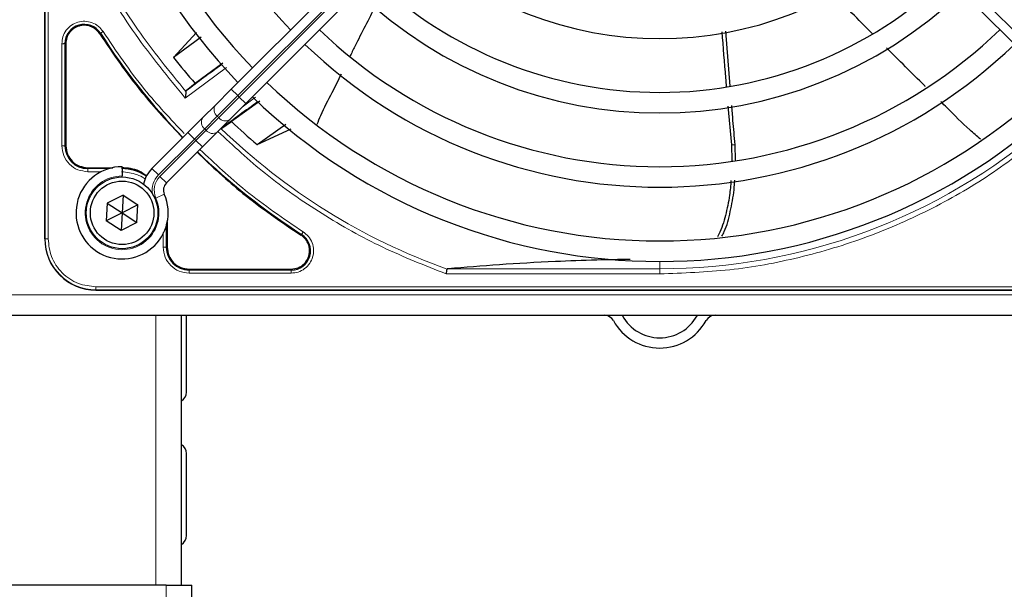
# Model space of a CAD drawing. Header units: millimetres. Extents: x 5 to 418, y 2 to 292.
# Tile 50 of 90: x 81 to 97, y 224 to 233. Entities that reach past the tile are written whole.
import ezdxf

# ---------------------------------------------------------------- set-up
doc = ezdxf.new("R2010")
doc.units = ezdxf.units.MM

msp = doc.modelspace()

# ---------------------------------------------------------------- linework, layer by layer
at = {"color": 7, "linetype": 'Continuous', "lineweight": 25}
for p, q in [((80.988, 229.3821), (80.988, 247.7321)), ((84.0229, 231.8193), (89.6749, 237.4713)), ((89.9106, 237.2356), (84.2586, 231.5836)), ((92.0821, 237.2356), (97.7341, 231.5836)), ((83.458, 232.7426), (83.0831, 232.3348)), ((92.145, 231.8668), (92.0746, 232.7624)), ((81.3305, 232.5591), (81.3305, 230.8987)), ((83.5309, 232.6629), (83.0831, 232.3348)), ((83.8853, 232.2399), (83.4351, 231.9115)), ((83.4351, 231.9115), (83.2917, 231.7927)), ((83.2917, 231.7927), (83.285, 231.7784)), ((83.7646, 231.561), (84.0229, 231.8193)), ((83.5592, 231.3556), (83.7646, 231.561)), ((84.2586, 231.5836), (84.0003, 231.3253)), ((84.4859, 231.6225), (84.0271, 231.293)), ((92.1074, 231.5396), (92.1621, 230.9151)), ((83.3175, 231.1139), (83.5592, 231.3556)), ((84.0003, 231.3253), (83.7949, 231.1199)), ((83.8714, 231.1846), (84.0271, 231.293)), ((84.4425, 230.9162), (84.9108, 231.2468)), ((82.7323, 230.5287), (83.3175, 231.1139)), ((83.7949, 231.1199), (83.5532, 230.8782)), ((84.4425, 230.9162), (84.9986, 231.1746)), ((83.5532, 230.8782), (82.968, 230.293)), ((92.1621, 230.9151), (92.1685, 230.6523)), ((92.2295, 230.6659), (92.2227, 230.9157)), ((81.688, 230.5412), (82.0929, 230.5412)), ((82.2464, 230.5571), (82.2464, 230.4071)), ((82.2464, 230.3904), (82.2464, 230.4071)), ((82.0042, 229.9642), (81.9892, 229.6759)), ((82.2613, 230.0953), (82.0042, 229.9642)), ((82.0042, 229.9642), (82.2464, 229.8071)), ((82.2613, 230.0953), (82.2464, 229.8071)), ((82.2613, 230.0953), (82.5035, 229.9382)), ((82.2464, 229.8071), (81.9892, 229.6759)), ((82.2464, 229.8071), (82.2314, 229.5188)), ((82.5035, 229.9382), (82.2464, 229.8071)), ((82.2464, 229.8071), (82.4885, 229.65)), ((82.4885, 229.65), (82.5035, 229.9382)), ((82.2314, 229.5188), (81.9892, 229.6759)), ((82.4885, 229.65), (82.2314, 229.5188)), ((82.9805, 229.6536), (82.9805, 229.2487)), ((83.338, 228.8912), (84.9984, 228.8912)), ((81.8214, 228.5487), (100.1714, 228.5487)), ((91.7012, 228.5487), (100.1714, 228.5487)), ((59.663, 228.1404), (138.9964, 228.1404)), ((83.213, 223.7517), (83.213, 228.1404)), ((83.2964, 226.8904), (83.2964, 228.1404)), ((83.2964, 224.5571), (83.2964, 225.8904)), ((82.963, 223.7517), (72.1297, 223.7517)), ((82.963, 223.7517), (83.3797, 223.7517)), ((83.3797, 223.1086), (83.3797, 223.7517))]:
    msp.add_line(p, q, dxfattribs=at)
at = {"color": 7, "linetype": 'Continuous', "lineweight": 18}
for p, q in [((80.9934, 247.7321), (80.9934, 229.3821)), ((81.0432, 247.7321), (81.0432, 229.3821)), ((89.7809, 237.3652), (84.129, 231.7133)), ((84.1526, 231.6897), (89.8045, 237.3416)), ((97.8402, 231.6897), (92.1882, 237.3416)), ((81.8943, 232.7285), (81.8817, 232.7204)), ((81.2656, 230.8988), (81.2656, 232.559)), ((81.3155, 230.8987), (81.3155, 232.5591)), ((81.3305, 232.5591), (81.3155, 232.5591)), ((83.9463, 232.172), (83.2753, 231.6745)), ((84.0229, 231.8193), (84.129, 231.7133)), ((84.129, 231.7133), (83.7957, 231.3799)), ((83.8192, 231.3564), (84.1526, 231.6897)), ((84.129, 231.7133), (84.1526, 231.6897)), ((84.1526, 231.6897), (84.2586, 231.5836)), ((84.2031, 231.5281), (84.4188, 231.6862)), ((83.7957, 231.3799), (83.5903, 231.1745)), ((83.6138, 231.151), (83.8192, 231.3564)), ((83.8192, 231.3564), (83.7957, 231.3799)), ((83.3175, 231.1139), (83.4236, 231.0079)), ((83.5903, 231.1745), (83.4236, 231.0079)), ((83.4472, 230.9843), (83.6138, 231.151)), ((83.5903, 231.1745), (83.6138, 231.151)), ((83.4236, 231.0079), (82.8384, 230.4226)), ((82.8619, 230.3991), (83.4472, 230.9843)), ((83.4472, 230.9843), (83.4236, 231.0079)), ((83.4472, 230.9843), (83.5532, 230.8782)), ((81.3305, 230.8987), (81.3155, 230.8987)), ((92.2227, 230.9157), (92.1621, 230.9151)), ((81.688, 230.5412), (81.688, 230.5262)), ((82.0335, 230.5262), (81.688, 230.5262)), ((81.9078, 230.4763), (81.6881, 230.4763)), ((82.7323, 230.5287), (82.8384, 230.4226)), ((82.8619, 230.3991), (82.968, 230.293)), ((82.7959, 230.048), (82.9332, 230.1082)), ((82.9156, 229.2488), (82.9156, 229.4858)), ((82.9655, 229.2487), (82.9655, 229.5942)), ((80.9934, 229.3821), (80.988, 229.3821)), ((81.0432, 229.3821), (80.9934, 229.3821)), ((85.1597, 229.4424), (85.1678, 229.455)), ((82.9655, 229.2487), (82.9805, 229.2487)), ((90.9964, 228.8974), (90.9964, 229.0154)), ((83.338, 228.8912), (83.338, 228.8762)), ((84.9984, 228.8762), (83.338, 228.8762)), ((84.9984, 228.8912), (84.9984, 228.8762)), ((87.5517, 228.8974), (90.9964, 228.8974)), ((90.9964, 228.8144), (90.9964, 228.8974)), ((84.9983, 228.8263), (83.3381, 228.8263)), ((90.9964, 228.8144), (87.523, 228.8144)), ((81.8214, 228.6039), (100.1714, 228.6039)), ((81.8214, 228.6039), (81.8214, 228.5541)), ((81.8214, 228.5541), (100.1714, 228.5541)), ((81.8214, 228.5541), (81.8214, 228.5487)), ((59.663, 228.4737), (138.9964, 228.4737)), ((82.7964, 223.7517), (82.7964, 228.1404)), ((82.963, 223.0876), (82.963, 223.7517))]:
    msp.add_line(p, q, dxfattribs=at)
at = {"color": 7, "linetype": 'Continuous', "lineweight": 25}
for radius in [0.5833, 0.5167]:
    msp.add_circle((82.2464, 229.8071), radius, dxfattribs=at)
for centre, radius, start, end in [((90.9964, 238.5571), 9.5417, 136.00085, 223.99915), ((90.9964, 238.5571), 9.2083, 136.03708, 223.96292), ((90.9964, 238.5571), 8.3333, 136.14599, 223.85401), ((90.9964, 238.5571), 5.9167, 226.58874, 313.38582), ((90.9964, 238.5571), 6.7917, 226.40617, 270), ((90.9964, 238.5571), 6.7917, 270, 313.59383), ((90.9964, 238.5571), 7.125, 226.34037, 313.65963), ((81.6297, 232.5591), 0.3142, 32.63367, 180), ((90.9964, 238.5571), 10.8083, 212.63367, 224.11645), ((90.9964, 238.5571), 8, 226.19375, 270), ((90.9964, 238.5571), 8, 270, 313.80625), ((90.9964, 238.5571), 8.3333, 226.14599, 313.85401), ((90.9964, 238.5571), 10.0666, 218.17818, 221.31225), ((93.4906, 218.599), 16.676, 125.2521, 127.70462), ((90.9964, 238.5571), 9.2083, 226.03708, 270), ((90.9964, 238.5571), 9.2083, 270, 313.96292), ((93.4906, 218.599), 15.8406, 124.77699, 127.39093), ((90.9964, 238.5571), 9.5417, 226.00085, 313.99915), ((90.9964, 238.5571), 10.0666, 226.18656, 229.37912), ((81.688, 230.8987), 0.3725, 180, 270), ((90.9964, 238.5571), 10.8083, 225.88355, 237.36633), ((82.2464, 229.8071), 0.75, 90, 23.67631), ((82.238, 229.7987), 0.7275, 56.32672, 90), ((83.0859, 230.1752), 0.5, 135, 168.57951), ((83.0859, 230.1752), 0.1667, 135, 203.67631), ((81.8214, 229.3821), 0.8333, 180, 270), ((84.9984, 229.1904), 0.3142, 270, 57.36633), ((83.338, 229.2487), 0.3725, 180, 270), ((90.0964, 227.9737), 0.1667, 28.69866, 90), ((90.9964, 228.4664), 0.8594, 208.69866, 331.30134), ((90.0964, 227.9737), 0.3333, 28.69866, 30), ((90.9964, 228.4664), 0.6927, 208.69866, 331.30134), ((91.8964, 227.9737), 0.3333, 150, 151.30134), ((91.8964, 227.9737), 0.1667, 90, 151.30134), ((83.1297, 226.8904), 0.1667, 300, 360), ((83.1297, 225.8904), 0.1667, 360, 60), ((83.1297, 224.5571), 0.1667, 300, 360)]:
    msp.add_arc(centre, radius, start, end, dxfattribs=at)
at = {"color": 7, "linetype": 'Continuous', "lineweight": 18}
for centre, radius, start, end in [((83.8761, 231.4869), 0.1339, 146.42175, 233.04947), ((83.6708, 231.2816), 0.1339, 146.42175, 233.04947), ((83.9262, 231.4368), 0.1339, 216.95053, 303.57825), ((83.7209, 231.2315), 0.1339, 216.95053, 303.57825), ((90.9964, 238.5571), 10.2672, 225.92524, 250.30502), ((90.9964, 238.5571), 9.6597, 270, 310.62439), ((82.2464, 229.8071), 0.6, 90, 23.67631), ((83.0859, 230.1752), 0.35, 135, 189.63709), ((83.0859, 230.1752), 0.3167, 135, 203.67631), ((81.8214, 229.3821), 0.828, 180, 270)]:
    msp.add_arc(centre, radius, start, end, dxfattribs=at)
for points, knots in [([(81.2643, 235.0539), (81.4289, 234.6463), (81.7581, 233.8307), (82.4357, 232.6919), (82.9956, 232.0135), (83.2753, 231.6745)], [0, 0, 0, 0, 0.3332246, 0.6667857, 1, 1, 1, 1]), ([(83.285, 231.7784), (83.0143, 232.1107), (82.473, 232.7752), (81.8165, 233.8871), (81.4962, 234.6821), (81.336, 235.0796)], [0, 0, 0, 0, 0.3333334, 0.6666667, 1, 1, 1, 1]), ([(81.2656, 232.559), (81.269, 232.597), (81.2762, 232.675), (81.3334, 232.7814), (81.4194, 232.8641), (81.5257, 232.9142), (81.6423, 232.9294), (81.7593, 232.906), (81.8649, 232.8473), (81.913, 232.7855), (81.9364, 232.7554)], [0, 0, 0, 0, 0.1217125, 0.2499998, 0.3782872, 0.4999997, 0.6217122, 0.7499998, 0.8782874, 1, 1, 1, 1]), ([(81.9364, 232.7554), (81.931, 232.7519), (81.9203, 232.7451), (81.9067, 232.7364), (81.8969, 232.7301), (81.8951, 232.729), (81.8943, 232.7285)], [0, 0, 0, 0, 0.2499911, 0.4999941, 0.749997, 1, 1, 1, 1]), ([(81.9364, 232.7554), (82.1527, 232.4351), (82.5501, 231.8468), (83.0368, 231.3304), (83.2586, 231.095)], [0, 0, 0, 0, 0.5443291, 1, 1, 1, 1]), ([(87.523, 228.8144), (87.1745, 228.951), (86.4754, 229.2249), (85.492, 229.7795), (84.5878, 230.4057), (84.0579, 230.8953), (83.8044, 231.1294)], [0, 0, 0, 0, 0.25421957, 0.50995192, 0.76568428, 1, 1, 1, 1]), ([(97.3355, 231.1588), (97.0384, 230.9211), (96.4414, 230.4436), (95.4435, 229.8647), (94.384, 229.397), (93.2752, 229.0628), (92.1407, 228.853), (91.3767, 228.8272), (90.9964, 228.8144)], [0, 0, 0, 0, 0.1653003, 0.3320617, 0.5, 0.6679268, 0.834694, 1, 1, 1, 1]), ([(81.6881, 230.4763), (81.6328, 230.4826), (81.522, 230.4953), (81.3823, 230.593), (81.2846, 230.7326), (81.2719, 230.8434), (81.2656, 230.8988)], [0, 0, 0, 0, 0.2499998, 0.4999995, 0.7499998, 1, 1, 1, 1]), ([(81.2656, 230.8988), (81.2719, 230.8987), (81.2846, 230.8987), (81.3007, 230.8987), (81.3124, 230.8987), (81.3145, 230.8987), (81.3155, 230.8987)], [0, 0, 0, 0, 0.2499974, 0.4999983, 0.7499991, 1, 1, 1, 1]), ([(83.5133, 230.8382), (83.7554, 230.6099), (84.2786, 230.1164), (84.8745, 229.7135), (85.1947, 229.4971)], [0, 0, 0, 0, 0.4628256, 1, 1, 1, 1]), ([(82.6214, 230.3556), (82.6172, 230.359), (82.5779, 230.3915), (82.4524, 230.4509), (82.3225, 230.4663), (82.238, 230.4763)], [0, 0, 0, 0, 0.039961, 0.3759161, 1, 1, 1, 1]), ([(85.1947, 229.4971), (85.2248, 229.4737), (85.2866, 229.4256), (85.3453, 229.32), (85.3687, 229.203), (85.3535, 229.0864), (85.3034, 228.9801), (85.2207, 228.8941), (85.1144, 228.8369), (85.0363, 228.8297), (84.9983, 228.8263)], [0, 0, 0, 0, 0.1217127, 0.2499999, 0.378287, 0.4999997, 0.6217125, 0.7499999, 0.8782872, 1, 1, 1, 1]), ([(85.1947, 229.4971), (85.1913, 229.4917), (85.1844, 229.481), (85.1757, 229.4674), (85.1694, 229.4576), (85.1683, 229.4558), (85.1678, 229.455)], [0, 0, 0, 0, 0.25000001, 0.50000001, 0.75000001, 1, 1, 1, 1]), ([(81.0432, 229.3821), (81.0536, 229.2842), (81.0696, 229.1336), (81.1666, 228.9524), (81.267, 228.8277), (81.3917, 228.7273), (81.5729, 228.6303), (81.7235, 228.6143), (81.8214, 228.6039)], [0, 0, 0, 0, 0.2394568, 0.3683607, 0.5, 0.6316393, 0.7605432, 1, 1, 1, 1])]:
    msp.add_open_spline(points, degree=3, knots=knots, dxfattribs=at)
at = {"color": 7, "linetype": 'Continuous', "lineweight": 25}
for points, knots in [([(94.4619, 232.7164), (94.4552, 232.723), (94.2354, 232.9417), (94.0208, 233.1656), (93.8128, 233.3827)], [0, 0, 0, 0, 0.0303673, 1, 1, 1, 1]), ([(86.3717, 233.1746), (86.2584, 232.955), (86.1169, 232.6805), (85.9797, 232.4038), (85.9523, 232.3485)], [0, 0, 0, 0, 0.8001256, 1, 1, 1, 1]), ([(81.8817, 232.7204), (82.1001, 232.3974), (82.5057, 231.7976), (83.0024, 231.271), (83.2316, 231.028)], [0, 0, 0, 0, 0.5384941, 1, 1, 1, 1]), ([(92.0082, 232.7532), (92.0268, 232.5028), (92.0491, 232.2031), (92.0755, 231.9038), (92.0799, 231.8546)], [0, 0, 0, 0, 0.83583, 1, 1, 1, 1]), ([(95.3216, 231.861), (95.3163, 231.8663), (95.1028, 232.0757), (94.8916, 232.2873), (94.6857, 232.4936)], [0, 0, 0, 0, 0.0252517, 1, 1, 1, 1]), ([(85.8102, 232.0626), (85.7611, 231.962), (85.6505, 231.7355), (85.5045, 231.4693), (85.4359, 231.2909), (85.4176, 231.2434)], [0, 0, 0, 0, 0.3696148, 0.8321305, 1, 1, 1, 1]), ([(83.285, 231.7784), (83.2845, 231.7735), (83.2835, 231.7629), (83.2815, 231.7401), (83.2784, 231.7103), (83.2765, 231.6878), (83.2753, 231.6745)], [0, 0, 0, 0, 0.2042629, 0.4391303, 0.6662593, 1, 1, 1, 1]), ([(96.2187, 231.0046), (96.1595, 231.0542), (95.9683, 231.2141), (95.7623, 231.4294), (95.6047, 231.5834), (95.57, 231.6172)], [0, 0, 0, 0, 0.2592698, 0.8370431, 1, 1, 1, 1]), ([(92.2228, 230.9157), (92.2111, 231.0476), (92.1924, 231.2598), (92.176, 231.4722), (92.1697, 231.5527)], [0, 0, 0, 0, 0.62113351, 1, 1, 1, 1]), ([(83.4673, 230.7923), (83.7103, 230.5631), (84.2369, 230.0664), (84.8367, 229.6608), (85.1597, 229.4424)], [0, 0, 0, 0, 0.4615059, 1, 1, 1, 1]), ([(82.6474, 230.401), (82.6069, 230.432), (82.4886, 230.5226), (82.3375, 230.5338), (82.238, 230.5412)], [0, 0, 0, 0, 0.3420799, 1, 1, 1, 1]), ([(92.1559, 230.3329), (92.1496, 230.2521), (92.1345, 230.0579), (92.0688, 229.7644), (92.002, 229.5353), (91.9426, 229.4287), (91.9344, 229.414)], [0, 0, 0, 0, 0.248305, 0.5967785, 0.944448, 1, 1, 1, 1]), ([(92.0074, 229.4253), (92.0211, 229.4501), (92.0873, 229.5696), (92.1461, 229.8306), (92.2038, 230.1123), (92.2145, 230.2878), (92.2177, 230.3405)], [0, 0, 0, 0, 0.0961264, 0.4628428, 0.8384112, 1, 1, 1, 1]), ([(90.5155, 229.0487), (90.3328, 229.0459), (89.9118, 229.0395), (89.1869, 229.0109), (88.3648, 228.964), (87.825, 228.9198), (87.5517, 228.8974)], [0, 0, 0, 0, 0.1608784, 0.3707384, 0.6815056, 1, 1, 1, 1]), ([(87.523, 228.8144), (87.5246, 228.8237), (87.5274, 228.8398), (87.5312, 228.8617), (87.5342, 228.8792), (87.5355, 228.8868), (87.5362, 228.8905)], [0, 0, 0, 0, 0.2928137, 0.5029902, 0.7622823, 1, 1, 1, 1]), ([(87.5517, 228.8974), (87.5476, 228.8968), (87.5418, 228.896), (87.5372, 228.8932), (87.5365, 228.8914), (87.5362, 228.8905)], [0, 0, 0, 0, 0.5518909, 0.7844787, 1, 1, 1, 1])]:
    msp.add_open_spline(points, degree=3, knots=knots, dxfattribs=at)
for points in [[(81.8817, 232.7204), (81.8618, 232.7458), (81.8222, 232.7966), (81.7361, 232.8439), (81.6409, 232.8633), (81.5442, 232.8512), (81.4561, 232.8092), (81.3865, 232.7416), (81.3395, 232.6552), (81.3335, 232.5911), (81.3305, 232.5591)], [(81.3305, 230.8987), (81.3359, 230.8519), (81.3466, 230.7582), (81.4293, 230.64), (81.5475, 230.5573), (81.6412, 230.5466), (81.688, 230.5412)], [(85.2976, 229.1904), (85.2958, 229.2154), (85.2922, 229.2653), (85.2633, 229.3353), (85.2199, 229.3974), (85.1798, 229.4274), (85.1597, 229.4424)], [(82.9805, 229.2487), (82.9859, 229.2019), (82.9966, 229.1082), (83.0793, 228.99), (83.1975, 228.9073), (83.2912, 228.8966), (83.338, 228.8912)], [(84.9984, 228.8912), (85.0376, 228.8957), (85.116, 228.9047), (85.2149, 228.9739), (85.2841, 229.0728), (85.2931, 229.1512), (85.2976, 229.1904)]]:
    msp.add_open_spline(points, degree=3, dxfattribs=at)
at = {"color": 7, "linetype": 'Continuous', "lineweight": 18}
for points in [[(81.2656, 232.559), (81.2719, 232.559), (81.2846, 232.559), (81.3007, 232.559), (81.3124, 232.5591), (81.3145, 232.5591), (81.3155, 232.5591)], [(81.6881, 230.4763), (81.6881, 230.4826), (81.6881, 230.4953), (81.6881, 230.5114), (81.688, 230.5231), (81.688, 230.5252), (81.688, 230.5262)], [(83.3381, 228.8263), (83.2827, 228.8326), (83.172, 228.8453), (83.0323, 228.943), (82.9346, 229.0827), (82.9219, 229.1935), (82.9156, 229.2488)], [(82.9655, 229.2487), (82.9645, 229.2487), (82.9624, 229.2487), (82.9507, 229.2488), (82.9346, 229.2488), (82.9219, 229.2488), (82.9156, 229.2488)], [(83.3381, 228.8263), (83.3381, 228.8326), (83.3381, 228.8453), (83.3381, 228.8614), (83.338, 228.8731), (83.338, 228.8752), (83.338, 228.8762)], [(84.9983, 228.8263), (84.9983, 228.8326), (84.9984, 228.8453), (84.9984, 228.8614), (84.9984, 228.8731), (84.9984, 228.8752), (84.9984, 228.8762)]]:
    msp.add_open_spline(points, degree=3, dxfattribs=at)

doc.saveas('drawing.dxf')
